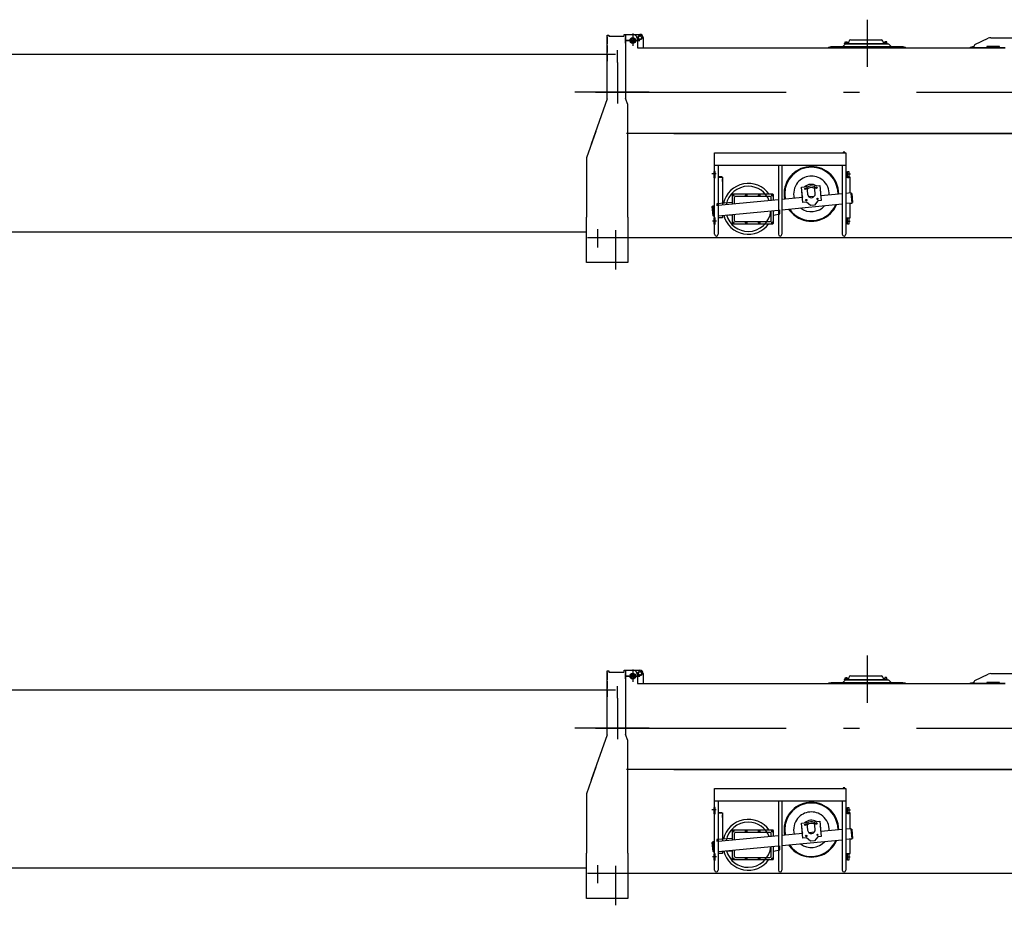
# Model space of a CAD drawing. Extents: x 14406 to 74504, y 8350 to 55392.
# Tile 11 of 25: x 51277 to 59020, y 8606 to 15570. Entities that reach past the tile are written whole.
import ezdxf

# ---------------------------------------------------------------- set-up
doc = ezdxf.new("R2010")
doc.units = 0
doc.header["$LTSCALE"] = 50
doc.linetypes.add('CENTER', pattern=[50.5, 30, -9, 2.5, -9])
for name, color, linetype in [('1', 7, 'CONTINUOUS'), ('11', 7, 'CONTINUOUS'), ('31', 7, 'CONTINUOUS'), ('611', 7, 'CONTINUOUS')]:
    doc.layers.add(name, color=color, linetype=linetype)

# ---------------------------------------------------------------- blocks, each defined once
blk = doc.blocks.new('*G11')
at = {"layer": '11', "color": 7, "linetype": 'CENTER'}
for p, q in [((57940, 10569.6), (57940, 10198.8)), ((56097.8, 10459.8), (56097.8, 10364.1)), ((56043.5, 10407), (56153.7, 10407)), ((56153.7, 10407), (56043.5, 10407)), ((56067.6, 10407), (56124.3, 10407)), ((56097.8, 10437.2), (56097.8, 10372.1)), ((55978, 10233.7), (55978, 10329.1)), ((55978, 10233.7), (55978, 9911.7)), ((56225.8, 10000), (55642.9, 10000)), ((55804.8, 10000), (70215.5, 10000)), ((56220.6, 10000), (56470.2, 10000)), ((56752.9, 9356.6), (56721, 9356.6)), ((57778.7, 9356.6), (57810.5, 9356.6)), ((56757.7, 8986.6), (56724.8, 8986.6)), ((57773.8, 8986.6), (57806.8, 8986.6)), ((55821, 8922.1), (55821, 8778.7)), ((55961, 8915.3), (55961, 8605.8))]:
    blk.add_line(p, q, dxfattribs=at)
at = {"layer": '11', "color": 7, "linetype": 'CONTINUOUS'}
for p, q in [((56030.6, 10454), (56040.6, 10454)), ((56030.6, 10454), (56040.6, 10454)), ((56030.6, 10439), (56030.6, 10454)), ((56039, 10454), (56049, 10454)), ((56039, 10454), (56049, 10454)), ((56040.6, 10454), (56040.6, 10419)), ((56040.6, 10454), (56154.4, 10454)), ((56040.6, 10454), (56040.6, 9948.7)), ((56049, 10454), (56099, 10454)), ((55896.6, 10419), (55896.6, 10448.4)), ((55896.6, 10448.4), (55908.6, 10448.4)), ((55896.6, 10448.4), (55908.6, 10448.4)), ((55896.6, 9946.5), (55896.6, 10448.4)), ((55896.6, 10435.7), (55896.6, 10379.7)), ((55908.6, 10448.4), (55908.6, 10439)), ((55908.6, 10439), (56030.6, 10439)), ((55917, 10439), (56030.6, 10439)), ((56134, 10419), (56134, 10349)), ((56179.4, 10429), (56179.4, 10349)), ((57751, 10359), (57771, 10379)), ((57762.6, 10382), (57782.1, 10382)), ((57762.6, 10379), (57762.6, 10382)), ((57762.6, 10382), (58100.6, 10382)), ((58100.6, 10379), (57762.6, 10379)), ((57786.6, 10386), (57766.6, 10386)), ((57766.6, 10386), (57766.6, 10384)), ((57766.6, 10384), (57786.6, 10384)), ((57766.6, 10384), (57786.6, 10384)), ((57766.6, 10382), (57766.6, 10384)), ((57786.6, 10382), (57766.6, 10382)), ((57771, 10379), (58109, 10379)), ((57782.1, 10382), (57786.6, 10382)), ((57786.6, 10384), (57786.6, 10386)), ((57786.6, 10384), (57786.6, 10382)), ((57796.4, 10389.7), (57799, 10400.9)), ((57811.6, 10411), (58051.6, 10411)), ((58064.3, 10400.9), (58066.9, 10389.7)), ((58076.6, 10384), (58076.6, 10386)), ((58076.6, 10386), (58096.6, 10386)), ((58096.6, 10384), (58076.6, 10384)), ((58096.6, 10384), (58076.6, 10384)), ((58076.6, 10384), (58076.6, 10382)), ((58076.6, 10382), (58096.6, 10382)), ((58076.6, 10382), (58081.1, 10382)), ((58081.1, 10382), (58100.6, 10382)), ((58096.6, 10386), (58096.6, 10384)), ((58096.6, 10382), (58096.6, 10384)), ((58100.6, 10382), (58100.6, 10379)), ((58109, 10379), (58129, 10359)), ((58788.7, 10373.7), (58892.8, 10423.2)), ((58914.3, 10428), (59151.7, 10428)), ((55896.6, 10367.7), (55896.6, 10311.7)), ((55896.6, 10299.9), (55896.6, 10243.9)), ((56134, 10349), (59026.6, 10349)), ((57640, 10354), (57658.7, 10359)), ((57640, 10349), (57640, 10354)), ((58240, 10349), (57640, 10349)), ((57658.7, 10359), (57751, 10359)), ((57751, 10359), (58129, 10359)), ((58129, 10359), (58221.3, 10359)), ((58221.3, 10359), (58240, 10354)), ((58240, 10354), (58240, 10349)), ((58753, 10354), (58771.7, 10359)), ((58753, 10349), (58753, 10354)), ((59026.6, 10349), (58753, 10349)), ((58771.7, 10359), (58783, 10359)), ((58783, 10349), (58783, 10364.7)), ((58883, 10349), (58783, 10349)), ((58983, 10359), (58883, 10359)), ((58883, 10359), (58883, 10349)), ((58983, 10349), (58983, 10359)), ((59026.6, 10349), (58983, 10349)), ((55896.7, 9946.5), (55772, 9591.5)), ((55898.8, 9953), (55898.8, 9953)), ((55898.8, 9953), (55898.8, 9953)), ((55898.8, 9953), (55898.8, 9953)), ((56058, 9903), (56040.6, 9948.7)), ((56058, 9903), (56040.6, 9948.7)), ((56058, 9783.9), (56058, 9903)), ((56058, 9783.9), (56058, 9903)), ((56058, 9487.1), (56058, 9783.9)), ((55807, 9691.1), (55733.6, 9482.2)), ((59770, 9674), (56049.6, 9674)), ((56421.6, 9674), (59770, 9674)), ((56058, 9487.1), (56058, 9598.5)), ((56741.4, 9423.6), (56741.4, 9523.2)), ((56741.4, 9520.2), (56741.4, 9523.2)), ((56741.4, 9523.2), (56755.4, 9523.2)), ((56755.4, 9523.2), (57773.4, 9523.2)), ((57752.3, 9528.1), (57752.3, 9523.6)), ((57752.3, 9523.6), (57766.6, 9523.6)), ((57752.9, 9523.2), (57752.9, 9523.6)), ((57765.9, 9523.2), (57752.9, 9523.2)), ((57765, 9528.9), (57753.8, 9528.9)), ((57755.3, 9528.1), (57755.3, 9523.6)), ((57763.5, 9528.1), (57763.5, 9523.6)), ((57765.9, 9523.6), (57765.9, 9523.2)), ((57766.6, 9523.6), (57766.6, 9528.1)), ((57773.4, 9523.2), (57773.4, 9520.2)), ((55733.6, 9482.2), (55733.6, 9016.7)), ((56058, 9477), (56058, 9487.1)), ((56058, 9016.7), (56058, 9477)), ((56741.4, 8882.4), (56741.4, 9473.2)), ((57773.4, 9520.2), (57773.4, 9423.6)), ((57773.4, 9473.2), (57773.4, 8882.4)), ((56744.8, 9376.2), (56734.8, 9376.2)), ((56734.8, 9376.2), (56734.8, 9326.2)), ((57773.4, 9423.6), (56741.4, 9423.6)), ((56744.8, 9326.2), (56744.8, 9376.2)), ((56769.4, 9423.6), (56769.4, 8882.4)), ((57243.4, 9423.6), (57243.4, 8882.4)), ((57271.4, 9423.6), (57271.4, 8882.4)), ((57745.4, 9423.6), (57745.4, 8882.4)), ((57786.8, 9326.2), (57786.8, 9376.2)), ((57786.8, 9376.2), (57796.8, 9376.2)), ((57796.8, 9376.2), (57796.8, 9326.2)), ((56734.8, 9326.2), (56744.8, 9326.2)), ((56769.4, 9336.6), (56799.5, 9336.6)), ((56799.5, 9332.6), (56769.4, 9332.6)), ((56769.6, 9332.6), (56802.4, 9332.6)), ((56799.5, 9336.6), (56799.5, 9332.6)), ((56802.4, 9332.6), (56802.4, 9111.1)), ((57773.4, 9336.6), (57803.5, 9336.6)), ((57806.4, 9332.6), (57773.4, 9332.6)), ((57803.5, 9332.6), (57773.4, 9332.6)), ((57796.8, 9326.2), (57786.8, 9326.2)), ((57803.5, 9336.6), (57803.5, 9332.6)), ((57806.4, 9206.8), (57806.4, 9332.6)), ((57424.6, 9252.8), (57467, 9256.8)), ((57436, 9133.3), (57424.6, 9252.8)), ((57467, 9256.8), (57472.6, 9197.1)), ((57526.7, 9262.5), (57569, 9266.6)), ((57532.4, 9202.8), (57526.7, 9262.5)), ((57569, 9266.6), (57580.4, 9147.1)), ((57243.4, 9153.1), (56769.4, 9107.9)), ((56882.4, 9190.9), (56887.4, 9193.7)), ((56882.4, 9185.1), (56882.4, 9190.9)), ((56887.4, 9182.2), (56882.4, 9185.1)), ((56887.4, 9193.7), (56892.4, 9190.9)), ((56892.4, 9185.1), (56887.4, 9182.2)), ((56892.4, 9190.9), (56892.4, 9185.1)), ((56896.4, 9169), (56896.4, 9120)), ((57176.4, 9179), (56906.4, 9179)), ((56985.1, 9190.9), (56990.1, 9193.7)), ((56985.1, 9190.9), (56990.1, 9193.7)), ((56985.1, 9185.1), (56985.1, 9190.9)), ((56985.1, 9185.1), (56985.1, 9190.9)), ((56990.1, 9182.2), (56985.1, 9185.1)), ((56990.1, 9182.2), (56985.1, 9185.1)), ((56990.1, 9193.7), (56995.1, 9190.9)), ((56990.1, 9193.7), (56995.1, 9190.9)), ((56995.1, 9185.1), (56990.1, 9182.2)), ((56995.1, 9185.1), (56990.1, 9182.2)), ((56995.1, 9190.9), (56995.1, 9185.1)), ((56995.1, 9190.9), (56995.1, 9185.1)), ((57087.7, 9190.9), (57092.7, 9193.7)), ((57087.7, 9190.9), (57092.7, 9193.7)), ((57087.7, 9185.1), (57087.7, 9190.9)), ((57087.7, 9185.1), (57087.7, 9190.9)), ((57092.7, 9182.2), (57087.7, 9185.1)), ((57092.7, 9182.2), (57087.7, 9185.1)), ((57092.7, 9193.7), (57097.7, 9190.9)), ((57092.7, 9193.7), (57097.7, 9190.9)), ((57097.7, 9185.1), (57092.7, 9182.2)), ((57097.7, 9185.1), (57092.7, 9182.2)), ((57097.7, 9190.9), (57097.7, 9185.1)), ((57097.7, 9190.9), (57097.7, 9185.1)), ((57186.4, 9147.7), (57186.4, 9169)), ((57190.4, 9190.9), (57195.4, 9193.7)), ((57190.4, 9185.1), (57190.4, 9190.9)), ((57195.4, 9182.2), (57190.4, 9185.1)), ((57195.4, 9193.7), (57200.4, 9190.9)), ((57200.4, 9185.1), (57195.4, 9182.2)), ((57200.4, 9190.9), (57200.4, 9185.1)), ((57432.4, 9171.2), (57271.4, 9155.8)), ((57524.9, 9180), (57484.3, 9176.1)), ((57553, 9144.5), (57526, 9111.8)), ((57580.4, 9147.1), (57553, 9144.5)), ((57745.4, 9201), (57576.8, 9184.9)), ((57815.4, 9207.6), (57773.4, 9203.7)), ((57815.4, 9207.7), (57806.4, 9206.8)), ((57823, 9128), (57815.4, 9207.7)), ((57822.6, 9132.4), (57815.8, 9203.7)), ((57815.8, 9203.7), (57819.8, 9203.7)), ((57819.8, 9203.7), (57826.6, 9132.4)), ((56723.6, 9099.5), (56727.2, 9103.9)), ((56727.6, 9099.9), (56723.6, 9099.5)), ((56730.4, 9028.3), (56723.6, 9099.5)), ((56723.6, 9099.5), (56727.6, 9099.5)), ((56741.4, 9105.3), (56727.2, 9103.9)), ((56727.2, 9103.9), (56734.8, 9024.3)), ((56727.2, 9103.9), (56727.6, 9099.9)), ((56878.4, 9132), (56759.4, 9122)), ((56759.4, 9122), (56759.4, 9107)), ((56769.4, 9027.6), (57243.4, 9072.8)), ((57186.4, 8993), (57186.4, 9067.3)), ((57271.4, 9075.4), (57745.4, 9120.6)), ((57463.4, 9135.9), (57436, 9133.3)), ((57496.1, 9108.9), (57463.4, 9135.9)), ((57526, 9111.8), (57496.1, 9108.9)), ((57823, 9128), (57773.4, 9123.3)), ((57806.4, 9126.4), (57823, 9128)), ((57806.4, 9012.2), (57806.4, 9126.4)), ((57826.6, 9132.4), (57822.6, 9132.4)), ((55733.6, 8660), (55733.6, 9016.7)), ((56058, 9016.7), (56058, 8660)), ((56734.4, 9028.3), (56730.4, 9028.3)), ((56734.8, 9024.3), (56730.4, 9027.9)), ((56730.4, 9027.9), (56734.4, 9027.9)), ((56734.4, 9027.9), (56734.8, 9024.3)), ((56734.8, 9024.3), (56741.4, 9024.3)), ((56744.8, 9011.6), (56734.8, 9011.6)), ((56734.8, 9011.6), (56734.8, 8961.6)), ((56744.8, 8961.6), (56744.8, 9011.6)), ((56802.4, 9012.2), (56769.4, 9012.2)), ((56802.4, 9030.7), (56802.4, 9012.2)), ((56845, 9034.8), (56878.4, 9032)), ((56896.4, 9039.7), (56896.4, 8993)), ((56906.4, 8983), (57176.4, 8983)), ((57773.4, 9012.2), (57806.4, 9012.2)), ((57786.8, 8961.6), (57786.8, 9011.6)), ((57786.8, 9011.6), (57796.8, 9011.6)), ((57796.8, 9011.6), (57796.8, 8961.6)), ((56734.8, 8961.6), (56744.8, 8961.6)), ((56882.4, 8976.9), (56887.4, 8979.7)), ((56882.4, 8971.1), (56882.4, 8976.9)), ((56887.4, 8968.2), (56882.4, 8971.1)), ((56887.4, 8979.7), (56892.4, 8976.9)), ((56892.4, 8971.1), (56887.4, 8968.2)), ((56892.4, 8976.9), (56892.4, 8971.1)), ((56985.1, 8976.9), (56990.1, 8979.7)), ((56985.1, 8971.1), (56985.1, 8976.9)), ((56990.1, 8968.2), (56985.1, 8971.1)), ((56990.1, 8979.7), (56995.1, 8976.9)), ((56995.1, 8971.1), (56990.1, 8968.2)), ((56995.1, 8976.9), (56995.1, 8971.1)), ((57087.7, 8976.9), (57092.7, 8979.7)), ((57087.7, 8971.1), (57087.7, 8976.9)), ((57092.7, 8968.2), (57087.7, 8971.1)), ((57092.7, 8979.7), (57097.7, 8976.9)), ((57097.7, 8971.1), (57092.7, 8968.2)), ((57097.7, 8976.9), (57097.7, 8971.1)), ((57190.4, 8976.9), (57195.4, 8979.7)), ((57190.4, 8971.1), (57190.4, 8976.9)), ((57195.4, 8968.2), (57190.4, 8971.1)), ((57195.4, 8979.7), (57200.4, 8976.9)), ((57200.4, 8971.1), (57195.4, 8968.2)), ((57200.4, 8976.9), (57200.4, 8971.1)), ((57796.8, 8961.6), (57786.8, 8961.6)), ((55742, 8858), (56411.6, 8858)), ((56411.6, 8858), (59393, 8858)), ((56049.6, 8660), (55733.6, 8660)), ((56058, 8660), (55742, 8660))]:
    blk.add_line(p, q, dxfattribs=at)
for centre, radius in [((56097.8, 10407), 22.5), ((56097.8, 10407), 15), ((56154.4, 10429), 17.5), ((56154.4, 10429), 12.7), ((57454.3, 9239.7), 5.22), ((57454.3, 9239.8), 4), ((57542.3, 9248.1), 5.22), ((57542.3, 9248.1), 4), ((56887.4, 9188), 5), ((56990.1, 9188), 5), ((56990.1, 9188), 5), ((57092.7, 9188), 5), ((57092.7, 9188), 5), ((57195.4, 9188), 5), ((57462.7, 9151.8), 5.22), ((57462.7, 9151.8), 4), ((57550.7, 9160.1), 5.22), ((57550.7, 9160.2), 4), ((56887.4, 8974), 5), ((56990.1, 8974), 5), ((57092.7, 8974), 5), ((57195.4, 8974), 5)]:
    blk.add_circle(centre, radius, dxfattribs=at)
for centre, radius, start, end in [((56099, 10419), 35, 0, 90), ((56154.4, 10429), 25, 0, 90.01225), ((57786.6, 10392), 10, -90, -13.09637), ((57811.6, 10398), 13, 90, 166.96051), ((58051.6, 10398), 13, 13.05919, 89.98354), ((58076.6, 10392), 10, -166.96245, -89.99966), ((58914.3, 10378), 50, 90, 115.39714), ((58793, 10364.7), 10, 115.41792, 179.99835), ((57753.8, 9527), 1.88, 35.83647, 144.08989), ((57759.4, 9517.6), 11.3, 68.60976, 111.40665), ((57765, 9527), 1.88, 35.93926, 143.98723), ((57502.5, 9199.9), 210, 101.27003, -168.73152), ((57502.5, 9199.9), 210, 11.27254, 101.27229), ((57502.5, 9199.9), 140, 50.44566, 140.44653), ((57502.5, 9199.9), 140, -3.60208, 50.44717), ((57006.4, 9082), 177.5, 90, 169.64287), ((57006.4, 9082), 177.5, 21.25287, 90.00375), ((57502.5, 9199.9), 140, 140.44547, -165.50989), ((57502.5, 9200), 62.5, 66.76068, 124.14032), ((57502.5, 9200), 50, 58.57889, 132.32352), ((57492, 9197.9), 220.7, 0, 11.27043), ((56906.4, 9169), 10, 90, -179.97375), ((57176.4, 9169), 10, 0, 90.00874), ((57502.5, 9199.9), 30, -174.55373, 5.3761), ((57006.4, 9082), 177.5, -90, -4.82648), ((57502.5, 9199.9), 210, -145.4908, -78.72641), ((57502.5, 9199.9), 140, -127.77834, -41.32697), ((57502.5, 9200), 210, -78.72888, -23.62085), ((57006.4, 9082), 177.5, -164.28044, -90.00058), ((56906.4, 8993), 10, 180, -89.92566), ((57176.4, 8993), 10, -90, 0.02625), ((56755.4, 8882.4), 14, 180, 0), ((57257.4, 8882.4), 14, 180, 0), ((57759.4, 8882.4), 14, 180, 0)]:
    blk.add_arc(centre, radius, start, end, dxfattribs=at)
at = {"layer": '31', "color": 7, "linetype": 'CONTINUOUS'}
for p, q in [((56878.4, 9192), (56878.4, 9118.3)), ((57199.4, 9197), (56883.4, 9197)), ((57204.4, 9149.4), (57204.4, 9192)), ((57204.4, 8970), (57204.4, 9069)), ((57253.4, 9042), (57253.4, 9073.7)), ((56878.4, 9038), (56878.4, 8970)), ((57204.4, 9032), (57253.4, 9042)), ((56883.4, 8965), (57199.4, 8965))]:
    blk.add_line(p, q, dxfattribs=at)
for centre, radius, start, end in [((57502.5, 9199.9), 215, 50.44693, 140.44752), ((57502.5, 9199.9), 215, 140.44447, -168.67816), ((57502.5, 9199.9), 215, -0.42941, 50.4451), ((57006.4, 9082), 200, 35.10038, 167.18324), ((57502.5, 9199.9), 75, 58.58005, 132.31474), ((57502.5, 9199.9), 75, -9.40985, 20.29395), ((56883.4, 9192), 5, 90, -179.965), ((57199.4, 9192), 5, 0, 89.89512), ((57502.6, 9200), 75, 170.60773, -159.70938), ((57502.5, 9199.9), 215, -146.22853, -129.55173), ((57502.5, 9199.9), 215, -129.55273, -39.55273), ((57502.6, 9199.9), 214.9, -39.55762, -22.87769), ((57006.4, 9082), 200, -165.44632, -35.80286), ((56883.4, 8970), 5, 180, -89.88629), ((57199.4, 8970), 5, -90, -0.02621)]:
    blk.add_arc(centre, radius, start, end, dxfattribs=at)
at = {"layer": '611', "color": 7, "linetype": 'CONTINUOUS'}
for p, q in [((56040.6, 10386.3), (56040.6, 10429)), ((57768.6, 10386), (57768.6, 10395)), ((57784.6, 10386), (57768.6, 10386)), ((57769.6, 10396), (57783.6, 10396)), ((57784.6, 10395), (57784.6, 10386)), ((58078.6, 10395), (58078.6, 10386)), ((58078.6, 10386), (58094.6, 10386)), ((58093.6, 10396), (58079.6, 10396)), ((58094.6, 10386), (58094.6, 10395)), ((56802.9, 9318.5), (56802.4, 9318.5)), ((56802.4, 9296.2), (56802.9, 9296.2)), ((56802.9, 9296.2), (56802.9, 9318.5)), ((57806.4, 9296.2), (57806.9, 9296.2)), ((57806.9, 9296.2), (57806.9, 9318.5)), ((57806.9, 9318.5), (57806.9, 9318.5)), ((57806.4, 9025.8), (57806.9, 9025.8)), ((57806.9, 9025.8), (57806.9, 9048.1)), ((57806.9, 9048.1), (57806.9, 9048.1))]:
    blk.add_line(p, q, dxfattribs=at)
blk.add_arc((58093.6, 10395), 1, 0, 90.04367, dxfattribs=at)
blk = doc.blocks.new('*G1010')
at = {"layer": '11', "color": 7, "linetype": 'CENTER'}
for p, q in [((57940, 15569.6), (57940, 15198.8)), ((56097.8, 15459.8), (56097.8, 15364.1)), ((56097.8, 15437.2), (56097.8, 15372.1)), ((56043.5, 15407), (56153.7, 15407)), ((56153.7, 15407), (56043.5, 15407)), ((56067.6, 15407), (56124.3, 15407)), ((55978, 15233.7), (55978, 15329.1)), ((55978, 15233.7), (55978, 14911.7)), ((56225.8, 15000), (55642.9, 15000)), ((55804.8, 15000), (70215.5, 15000)), ((56220.6, 15000), (56470.2, 15000)), ((56752.9, 14356.6), (56721, 14356.6)), ((57778.7, 14356.6), (57810.5, 14356.6)), ((56757.7, 13986.6), (56724.8, 13986.6)), ((57773.8, 13986.6), (57806.8, 13986.6)), ((55821, 13922.1), (55821, 13778.7)), ((55961, 13915.3), (55961, 13605.8))]:
    blk.add_line(p, q, dxfattribs=at)
at = {"layer": '11', "color": 7, "linetype": 'CONTINUOUS'}
for p, q in [((55896.6, 15419), (55896.6, 15448.4)), ((55896.6, 15448.4), (55908.6, 15448.4)), ((55896.6, 15448.4), (55908.6, 15448.4)), ((55896.6, 14946.5), (55896.6, 15448.4)), ((55896.6, 15435.7), (55896.6, 15379.7)), ((55908.6, 15448.4), (55908.6, 15439)), ((55908.6, 15439), (56030.6, 15439)), ((55917, 15439), (56030.6, 15439)), ((56030.6, 15454), (56040.6, 15454)), ((56030.6, 15454), (56040.6, 15454)), ((56030.6, 15439), (56030.6, 15454)), ((56039, 15454), (56049, 15454)), ((56039, 15454), (56049, 15454)), ((56040.6, 15454), (56040.6, 15419)), ((56040.6, 15454), (56154.4, 15454)), ((56040.6, 15454), (56040.6, 14948.7)), ((56049, 15454), (56099, 15454)), ((56134, 15419), (56134, 15349)), ((56179.4, 15429), (56179.4, 15349)), ((57811.6, 15411), (58051.6, 15411)), ((58788.7, 15373.7), (58892.8, 15423.2)), ((58914.3, 15428), (59151.7, 15428)), ((55896.6, 15367.7), (55896.6, 15311.7)), ((56134, 15349), (59026.6, 15349)), ((57640, 15354), (57658.7, 15359)), ((57640, 15349), (57640, 15354)), ((58240, 15349), (57640, 15349)), ((57658.7, 15359), (57751, 15359)), ((57751, 15359), (57771, 15379)), ((57751, 15359), (58129, 15359)), ((57762.6, 15382), (57782.1, 15382)), ((57762.6, 15379), (57762.6, 15382)), ((57762.6, 15382), (58100.6, 15382)), ((58100.6, 15379), (57762.6, 15379)), ((57786.6, 15386), (57766.6, 15386)), ((57766.6, 15386), (57766.6, 15384)), ((57766.6, 15384), (57786.6, 15384)), ((57766.6, 15384), (57786.6, 15384)), ((57766.6, 15382), (57766.6, 15384)), ((57786.6, 15382), (57766.6, 15382)), ((57771, 15379), (58109, 15379)), ((57782.1, 15382), (57786.6, 15382)), ((57786.6, 15384), (57786.6, 15386)), ((57786.6, 15384), (57786.6, 15382)), ((57796.4, 15389.7), (57799, 15400.9)), ((58064.3, 15400.9), (58066.9, 15389.7)), ((58076.6, 15384), (58076.6, 15386)), ((58076.6, 15386), (58096.6, 15386)), ((58096.6, 15384), (58076.6, 15384)), ((58096.6, 15384), (58076.6, 15384)), ((58076.6, 15384), (58076.6, 15382)), ((58076.6, 15382), (58096.6, 15382)), ((58076.6, 15382), (58081.1, 15382)), ((58081.1, 15382), (58100.6, 15382)), ((58096.6, 15386), (58096.6, 15384)), ((58096.6, 15382), (58096.6, 15384)), ((58100.6, 15382), (58100.6, 15379)), ((58109, 15379), (58129, 15359)), ((58129, 15359), (58221.3, 15359)), ((58221.3, 15359), (58240, 15354)), ((58240, 15354), (58240, 15349)), ((58753, 15354), (58771.7, 15359)), ((58753, 15349), (58753, 15354)), ((59026.6, 15349), (58753, 15349)), ((58771.7, 15359), (58783, 15359)), ((58783, 15349), (58783, 15364.7)), ((58883, 15349), (58783, 15349)), ((58983, 15359), (58883, 15359)), ((58883, 15359), (58883, 15349)), ((58983, 15349), (58983, 15359)), ((59026.6, 15349), (58983, 15349)), ((55896.6, 15299.9), (55896.6, 15243.9)), ((55896.7, 14946.5), (55772, 14591.5)), ((55898.8, 14953), (55898.8, 14953)), ((55898.8, 14953), (55898.8, 14953)), ((55898.8, 14953), (55898.8, 14953)), ((56058, 14903), (56040.6, 14948.7)), ((56058, 14903), (56040.6, 14948.7)), ((56058, 14783.9), (56058, 14903)), ((56058, 14783.9), (56058, 14903)), ((56058, 14487.1), (56058, 14783.9)), ((55807, 14691.1), (55733.6, 14482.2)), ((59770, 14674), (56049.6, 14674)), ((56421.6, 14674), (59770, 14674)), ((56058, 14487.1), (56058, 14598.5)), ((55733.6, 14482.2), (55733.6, 14016.7)), ((56058, 14477), (56058, 14487.1)), ((56741.4, 14423.6), (56741.4, 14523.2)), ((56741.4, 14520.2), (56741.4, 14523.2)), ((56741.4, 14523.2), (56755.4, 14523.2)), ((56755.4, 14523.2), (57773.4, 14523.2)), ((57752.3, 14528.1), (57752.3, 14523.6)), ((57752.3, 14523.6), (57766.6, 14523.6)), ((57752.9, 14523.2), (57752.9, 14523.6)), ((57765.9, 14523.2), (57752.9, 14523.2)), ((57765, 14528.9), (57753.8, 14528.9)), ((57755.3, 14528.1), (57755.3, 14523.6)), ((57763.5, 14528.1), (57763.5, 14523.6)), ((57765.9, 14523.6), (57765.9, 14523.2)), ((57766.6, 14523.6), (57766.6, 14528.1)), ((57773.4, 14523.2), (57773.4, 14520.2)), ((57773.4, 14520.2), (57773.4, 14423.6)), ((56058, 14016.7), (56058, 14477)), ((56741.4, 13882.4), (56741.4, 14473.2)), ((57773.4, 14423.6), (56741.4, 14423.6)), ((56769.4, 14423.6), (56769.4, 13882.4)), ((57243.4, 14423.6), (57243.4, 13882.4)), ((57271.4, 14423.6), (57271.4, 13882.4)), ((57745.4, 14423.6), (57745.4, 13882.4)), ((57773.4, 14473.2), (57773.4, 13882.4)), ((56744.8, 14376.2), (56734.8, 14376.2)), ((56734.8, 14376.2), (56734.8, 14326.2)), ((56734.8, 14326.2), (56744.8, 14326.2)), ((56744.8, 14326.2), (56744.8, 14376.2)), ((56769.4, 14336.6), (56799.5, 14336.6)), ((56799.5, 14332.6), (56769.4, 14332.6)), ((56769.6, 14332.6), (56802.4, 14332.6)), ((56799.5, 14336.6), (56799.5, 14332.6)), ((56802.4, 14332.6), (56802.4, 14111.1)), ((57773.4, 14336.6), (57803.5, 14336.6)), ((57806.4, 14332.6), (57773.4, 14332.6)), ((57803.5, 14332.6), (57773.4, 14332.6)), ((57786.8, 14326.2), (57786.8, 14376.2)), ((57786.8, 14376.2), (57796.8, 14376.2)), ((57796.8, 14326.2), (57786.8, 14326.2)), ((57796.8, 14376.2), (57796.8, 14326.2)), ((57803.5, 14336.6), (57803.5, 14332.6)), ((57806.4, 14206.8), (57806.4, 14332.6)), ((57424.6, 14252.8), (57467, 14256.8)), ((57436, 14133.3), (57424.6, 14252.8)), ((57467, 14256.8), (57472.6, 14197.1)), ((57526.7, 14262.5), (57569, 14266.6)), ((57532.4, 14202.8), (57526.7, 14262.5)), ((57569, 14266.6), (57580.4, 14147.1)), ((56882.4, 14190.9), (56887.4, 14193.7)), ((56882.4, 14185.1), (56882.4, 14190.9)), ((56887.4, 14182.2), (56882.4, 14185.1)), ((56887.4, 14193.7), (56892.4, 14190.9)), ((56892.4, 14185.1), (56887.4, 14182.2)), ((56892.4, 14190.9), (56892.4, 14185.1)), ((56896.4, 14169), (56896.4, 14120)), ((57176.4, 14179), (56906.4, 14179)), ((56985.1, 14190.9), (56990.1, 14193.7)), ((56985.1, 14190.9), (56990.1, 14193.7)), ((56985.1, 14185.1), (56985.1, 14190.9)), ((56985.1, 14185.1), (56985.1, 14190.9)), ((56990.1, 14182.2), (56985.1, 14185.1)), ((56990.1, 14182.2), (56985.1, 14185.1)), ((56990.1, 14193.7), (56995.1, 14190.9)), ((56990.1, 14193.7), (56995.1, 14190.9)), ((56995.1, 14185.1), (56990.1, 14182.2)), ((56995.1, 14185.1), (56990.1, 14182.2)), ((56995.1, 14190.9), (56995.1, 14185.1)), ((56995.1, 14190.9), (56995.1, 14185.1)), ((57087.7, 14190.9), (57092.7, 14193.7)), ((57087.7, 14190.9), (57092.7, 14193.7)), ((57087.7, 14185.1), (57087.7, 14190.9)), ((57087.7, 14185.1), (57087.7, 14190.9)), ((57092.7, 14182.2), (57087.7, 14185.1)), ((57092.7, 14182.2), (57087.7, 14185.1)), ((57092.7, 14193.7), (57097.7, 14190.9)), ((57092.7, 14193.7), (57097.7, 14190.9)), ((57097.7, 14185.1), (57092.7, 14182.2)), ((57097.7, 14185.1), (57092.7, 14182.2)), ((57097.7, 14190.9), (57097.7, 14185.1)), ((57097.7, 14190.9), (57097.7, 14185.1)), ((57186.4, 14147.7), (57186.4, 14169)), ((57190.4, 14190.9), (57195.4, 14193.7)), ((57190.4, 14185.1), (57190.4, 14190.9)), ((57195.4, 14182.2), (57190.4, 14185.1)), ((57195.4, 14193.7), (57200.4, 14190.9)), ((57200.4, 14185.1), (57195.4, 14182.2)), ((57200.4, 14190.9), (57200.4, 14185.1)), ((57432.4, 14171.2), (57271.4, 14155.8)), ((57524.9, 14180), (57484.3, 14176.1)), ((57745.4, 14201), (57576.8, 14184.9)), ((57815.4, 14207.6), (57773.4, 14203.7)), ((57815.4, 14207.7), (57806.4, 14206.8)), ((57823, 14128), (57815.4, 14207.7)), ((57822.6, 14132.4), (57815.8, 14203.7)), ((57815.8, 14203.7), (57819.8, 14203.7)), ((57819.8, 14203.7), (57826.6, 14132.4)), ((56723.6, 14099.5), (56727.2, 14103.9)), ((56727.6, 14099.9), (56723.6, 14099.5)), ((56730.4, 14028.3), (56723.6, 14099.5)), ((56723.6, 14099.5), (56727.6, 14099.5)), ((56741.4, 14105.3), (56727.2, 14103.9)), ((56727.2, 14103.9), (56734.8, 14024.3)), ((56727.2, 14103.9), (56727.6, 14099.9)), ((56878.4, 14132), (56759.4, 14122)), ((56759.4, 14122), (56759.4, 14107)), ((57243.4, 14153.1), (56769.4, 14107.9)), ((57271.4, 14075.4), (57745.4, 14120.6)), ((57463.4, 14135.9), (57436, 14133.3)), ((57496.1, 14108.9), (57463.4, 14135.9)), ((57526, 14111.8), (57496.1, 14108.9)), ((57553, 14144.5), (57526, 14111.8)), ((57580.4, 14147.1), (57553, 14144.5)), ((57823, 14128), (57773.4, 14123.3)), ((57806.4, 14126.4), (57823, 14128)), ((57806.4, 14012.2), (57806.4, 14126.4)), ((57826.6, 14132.4), (57822.6, 14132.4)), ((55733.6, 13660), (55733.6, 14016.7)), ((56058, 14016.7), (56058, 13660)), ((56734.4, 14028.3), (56730.4, 14028.3)), ((56734.8, 14024.3), (56730.4, 14027.9)), ((56730.4, 14027.9), (56734.4, 14027.9)), ((56734.4, 14027.9), (56734.8, 14024.3)), ((56734.8, 14024.3), (56741.4, 14024.3)), ((56769.4, 14027.6), (57243.4, 14072.8)), ((56802.4, 14030.7), (56802.4, 14012.2)), ((56845, 14034.8), (56878.4, 14032)), ((56896.4, 14039.7), (56896.4, 13993)), ((57186.4, 13993), (57186.4, 14067.3)), ((56744.8, 14011.6), (56734.8, 14011.6)), ((56734.8, 14011.6), (56734.8, 13961.6)), ((56734.8, 13961.6), (56744.8, 13961.6)), ((56744.8, 13961.6), (56744.8, 14011.6)), ((56802.4, 14012.2), (56769.4, 14012.2)), ((56882.4, 13976.9), (56887.4, 13979.7)), ((56882.4, 13971.1), (56882.4, 13976.9)), ((56887.4, 13968.2), (56882.4, 13971.1)), ((56887.4, 13979.7), (56892.4, 13976.9)), ((56892.4, 13971.1), (56887.4, 13968.2)), ((56892.4, 13976.9), (56892.4, 13971.1)), ((56906.4, 13983), (57176.4, 13983)), ((56985.1, 13976.9), (56990.1, 13979.7)), ((56985.1, 13971.1), (56985.1, 13976.9)), ((56990.1, 13968.2), (56985.1, 13971.1)), ((56990.1, 13979.7), (56995.1, 13976.9)), ((56995.1, 13971.1), (56990.1, 13968.2)), ((56995.1, 13976.9), (56995.1, 13971.1)), ((57087.7, 13976.9), (57092.7, 13979.7)), ((57087.7, 13971.1), (57087.7, 13976.9)), ((57092.7, 13968.2), (57087.7, 13971.1)), ((57092.7, 13979.7), (57097.7, 13976.9)), ((57097.7, 13971.1), (57092.7, 13968.2)), ((57097.7, 13976.9), (57097.7, 13971.1)), ((57190.4, 13976.9), (57195.4, 13979.7)), ((57190.4, 13971.1), (57190.4, 13976.9)), ((57195.4, 13968.2), (57190.4, 13971.1)), ((57195.4, 13979.7), (57200.4, 13976.9)), ((57200.4, 13971.1), (57195.4, 13968.2)), ((57200.4, 13976.9), (57200.4, 13971.1)), ((57773.4, 14012.2), (57806.4, 14012.2)), ((57786.8, 13961.6), (57786.8, 14011.6)), ((57786.8, 14011.6), (57796.8, 14011.6)), ((57796.8, 13961.6), (57786.8, 13961.6)), ((57796.8, 14011.6), (57796.8, 13961.6)), ((55742, 13858), (56411.6, 13858)), ((56411.6, 13858), (59393, 13858)), ((56049.6, 13660), (55733.6, 13660)), ((56058, 13660), (55742, 13660))]:
    blk.add_line(p, q, dxfattribs=at)
for centre, radius in [((56097.8, 15407), 22.5), ((56097.8, 15407), 15), ((56154.4, 15429), 17.5), ((56154.4, 15429), 12.7), ((57542.3, 14248.1), 5.22), ((57542.3, 14248.1), 4), ((56887.4, 14188), 5), ((56990.1, 14188), 5), ((56990.1, 14188), 5), ((57092.7, 14188), 5), ((57092.7, 14188), 5), ((57195.4, 14188), 5), ((57454.3, 14239.7), 5.22), ((57454.3, 14239.8), 4), ((57462.7, 14151.8), 5.22), ((57462.7, 14151.8), 4), ((57550.7, 14160.1), 5.22), ((57550.7, 14160.2), 4), ((56887.4, 13974), 5), ((56990.1, 13974), 5), ((57092.7, 13974), 5), ((57195.4, 13974), 5)]:
    blk.add_circle(centre, radius, dxfattribs=at)
for centre, radius, start, end in [((56099, 15419), 35, 0, 90), ((56154.4, 15429), 25, 0, 90.01225), ((57811.6, 15398), 13, 90, 166.96051), ((58051.6, 15398), 13, 13.05919, 89.98354), ((58914.3, 15378), 50, 90, 115.39714), ((57786.6, 15392), 10, -90, -13.09637), ((58076.6, 15392), 10, -166.96245, -89.99966), ((58793, 15364.7), 10, 115.41792, 179.99835), ((57753.8, 14527), 1.88, 35.83647, 144.08989), ((57759.4, 14517.6), 11.3, 68.60976, 111.40665), ((57765, 14527), 1.88, 35.93926, 143.98723), ((57502.5, 14199.9), 210, 101.27003, -168.73152), ((57502.5, 14199.9), 210, 11.27254, 101.27229), ((57502.5, 14199.9), 140, 50.44566, 140.44653), ((57006.4, 14082), 177.5, 90, 169.64287), ((57006.4, 14082), 177.5, 21.25287, 90.00375), ((57502.5, 14199.9), 140, 140.44547, -165.50989), ((57502.5, 14200), 62.5, 66.76068, 124.14032), ((57502.5, 14200), 50, 58.57889, 132.32352), ((57502.5, 14199.9), 140, -3.60208, 50.44717), ((56906.4, 14169), 10, 90, -179.97375), ((57176.4, 14169), 10, 0, 90.00874), ((57502.5, 14199.9), 30, -174.55373, 5.3761), ((57492, 14197.9), 220.7, 0, 11.27043), ((57502.5, 14199.9), 140, -127.77834, -41.32697), ((57502.5, 14200), 210, -78.72888, -23.62085), ((57006.4, 14082), 177.5, -164.28044, -90.00058), ((57006.4, 14082), 177.5, -90, -4.82648), ((57502.5, 14199.9), 210, -145.4908, -78.72641), ((56906.4, 13993), 10, 180, -89.92566), ((57176.4, 13993), 10, -90, 0.02625), ((56755.4, 13882.4), 14, 180, 0), ((57257.4, 13882.4), 14, 180, 0), ((57759.4, 13882.4), 14, 180, 0)]:
    blk.add_arc(centre, radius, start, end, dxfattribs=at)
at = {"layer": '31', "color": 7, "linetype": 'CONTINUOUS'}
for p, q in [((56878.4, 14192), (56878.4, 14118.3)), ((57199.4, 14197), (56883.4, 14197)), ((57204.4, 14149.4), (57204.4, 14192)), ((56878.4, 14038), (56878.4, 13970)), ((57204.4, 13970), (57204.4, 14069)), ((57204.4, 14032), (57253.4, 14042)), ((57253.4, 14042), (57253.4, 14073.7)), ((56883.4, 13965), (57199.4, 13965))]:
    blk.add_line(p, q, dxfattribs=at)
for centre, radius, start, end in [((57502.5, 14199.9), 215, 50.44693, 140.44752), ((57502.5, 14199.9), 215, 140.44447, -168.67816), ((57502.5, 14199.9), 215, -0.42941, 50.4451), ((57006.4, 14082), 200, 35.10038, 167.18324), ((57502.5, 14199.9), 75, 58.58005, 132.31474), ((56883.4, 14192), 5, 90, -179.965), ((57199.4, 14192), 5, 0, 89.89512), ((57502.6, 14200), 75, 170.60773, -159.70938), ((57502.5, 14199.9), 75, -9.40985, 20.29395), ((57502.6, 14199.9), 214.9, -39.55762, -22.87769), ((57006.4, 14082), 200, -165.44632, -35.80286), ((57502.5, 14199.9), 215, -146.22853, -129.55173), ((57502.5, 14199.9), 215, -129.55273, -39.55273), ((56883.4, 13970), 5, 180, -89.88629), ((57199.4, 13970), 5, -90, -0.02621)]:
    blk.add_arc(centre, radius, start, end, dxfattribs=at)
at = {"layer": '611', "color": 7, "linetype": 'CONTINUOUS'}
for p, q in [((56040.6, 15386.3), (56040.6, 15429)), ((57768.6, 15386), (57768.6, 15395)), ((57784.6, 15386), (57768.6, 15386)), ((57769.6, 15396), (57783.6, 15396)), ((57784.6, 15395), (57784.6, 15386)), ((58078.6, 15395), (58078.6, 15386)), ((58078.6, 15386), (58094.6, 15386)), ((58093.6, 15396), (58079.6, 15396)), ((58094.6, 15386), (58094.6, 15395)), ((56802.9, 14318.5), (56802.4, 14318.5)), ((56802.4, 14296.2), (56802.9, 14296.2)), ((56802.9, 14296.2), (56802.9, 14318.5)), ((57806.4, 14296.2), (57806.9, 14296.2)), ((57806.9, 14296.2), (57806.9, 14318.5)), ((57806.9, 14318.5), (57806.9, 14318.5)), ((57806.4, 14025.8), (57806.9, 14025.8)), ((57806.9, 14025.8), (57806.9, 14048.1)), ((57806.9, 14048.1), (57806.9, 14048.1))]:
    blk.add_line(p, q, dxfattribs=at)
blk.add_arc((58093.6, 15395), 1, 0, 90.04367, dxfattribs=at)
blk = doc.blocks.new('*G8686')
at = {"layer": '1', "color": 7, "linetype": 'CONTINUOUS'}
for p, q in [((45784.9, 15299), (55961, 15299)), ((55733.6, 13898), (45709, 13898))]:
    blk.add_line(p, q, dxfattribs=at)
blk = doc.blocks.new('*G8787')
at = {"layer": '1', "color": 7, "linetype": 'CONTINUOUS'}
for p, q in [((45784.9, 10299), (55961, 10299)), ((55733.6, 8898), (45709, 8898))]:
    blk.add_line(p, q, dxfattribs=at)

msp = doc.modelspace()

# ---------------------------------------------------------------- block references
at = {"layer": '11', "color": 7, "linetype": 'CONTINUOUS'}
for name in ['*G1010', '*G8686', '*G11', '*G8787']:
    msp.add_blockref(name, (0, 0), dxfattribs=at)

doc.saveas('drawing.dxf')
